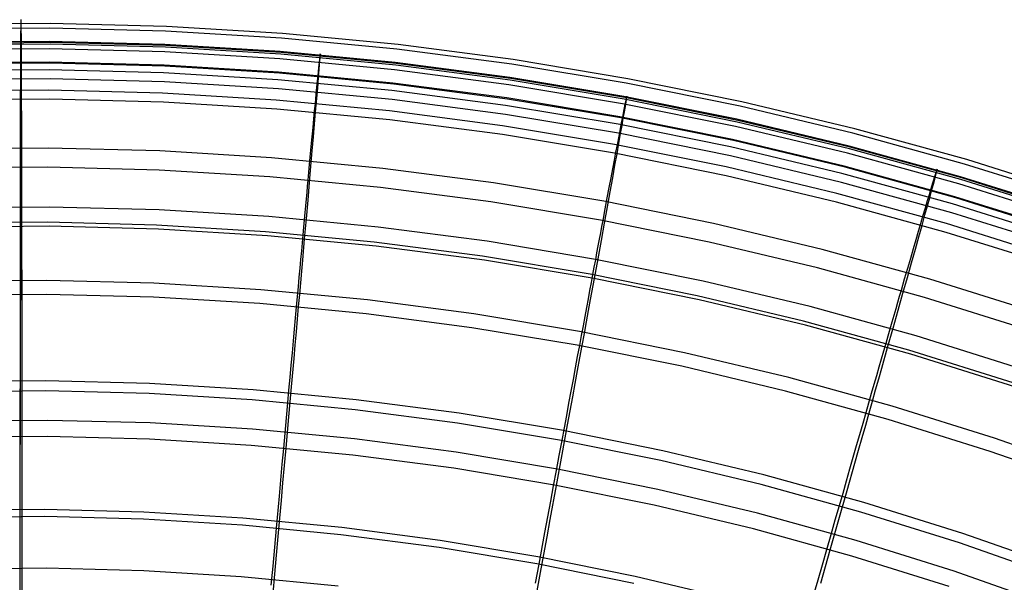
# Model space of a CAD drawing. Header units: millimetres. Extents: x 20498 to 21098, y 1199 to 1799.
# Tile 106 of 110: x 20798 to 20886, y 1749 to 1799. Entities that reach past the tile are written whole.
import ezdxf

# ---------------------------------------------------------------- set-up
doc = ezdxf.new("R2010")
doc.units = ezdxf.units.MM
doc.layers.add('Rico Pouf Ferm Living', color=7, linetype='Continuous', true_color=0x000000)

msp = doc.modelspace()

# ---------------------------------------------------------------- linework, layer by layer
at = {"layer": 'Rico Pouf Ferm Living'}
for p, q in [((20797.769, 1798.94, 190.128), (20797.748, 1798.2, 160.723)), ((20797.769, 1798.94, 190.128), (20797.748, 1798.2, 160.723)), ((20797.78, 1798.936, 205.655), (20797.769, 1798.94, 190.128)), ((20797.78, 1798.936, 205.655), (20797.769, 1798.94, 190.128)), ((20797.79, 1798.619, 220.491), (20797.78, 1798.936, 205.655)), ((20797.79, 1798.619, 220.491), (20797.78, 1798.936, 205.655)), ((20800.342, 1798.189, 160.725), (20789.961, 1798.099, 160.72)), ((20800.388, 1798.607, 220.493), (20789.989, 1798.517, 220.488)), ((20797.748, 1798.2, 160.723), (20797.742, 1797.701, 151.003)), ((20797.748, 1798.2, 160.723), (20797.742, 1797.701, 151.003)), ((20797.799, 1797.986, 233.352), (20797.79, 1798.619, 220.491)), ((20797.799, 1797.986, 233.352), (20797.79, 1798.619, 220.491)), ((20797.803, 1797.509, 239.761), (20797.799, 1797.986, 233.352)), ((20797.803, 1797.509, 239.761), (20797.799, 1797.986, 233.352)), ((20810.721, 1797.919, 160.729), (20800.342, 1798.189, 160.725)), ((20810.785, 1798.337, 220.497), (20800.388, 1798.607, 220.493)), ((20821.084, 1797.289, 160.732), (20810.721, 1797.919, 160.729)), ((20821.166, 1797.705, 220.5), (20810.785, 1798.337, 220.497)), ((20800.318, 1796.994, 141.313), (20789.979, 1796.904, 141.308)), ((20797.735, 1797.005, 141.312), (20797.731, 1796.522, 136.095)), ((20797.735, 1797.005, 141.312), (20797.731, 1796.522, 136.095)), ((20797.742, 1797.701, 151.003), (20797.735, 1797.005, 141.312)), ((20797.742, 1797.701, 151.003), (20797.735, 1797.005, 141.312)), ((20797.769, 1797.079, 190.148), (20797.748, 1796.342, 160.817)), ((20797.78, 1797.075, 205.634), (20797.769, 1797.079, 190.148)), ((20797.79, 1796.759, 220.418), (20797.78, 1797.075, 205.634)), ((20797.808, 1796.906, 246.171), (20797.803, 1797.509, 239.761)), ((20797.808, 1796.906, 246.171), (20797.803, 1797.509, 239.761)), ((20810.654, 1796.725, 141.317), (20800.318, 1796.994, 141.313)), ((20831.418, 1796.299, 160.735), (20821.084, 1797.289, 160.732)), ((20831.519, 1796.714, 220.503), (20821.166, 1797.705, 220.5)), ((20800.326, 1796.331, 160.818), (20790.009, 1796.241, 160.813)), ((20800.372, 1796.748, 220.419), (20790.037, 1796.658, 220.414)), ((20800.392, 1796.894, 246.172), (20790.05, 1796.804, 246.168)), ((20797.731, 1796.522, 136.095), (20797.728, 1795.949, 130.921)), ((20797.731, 1796.522, 136.095), (20797.728, 1795.949, 130.921)), ((20797.748, 1796.342, 160.817), (20797.742, 1795.844, 151.133)), ((20797.799, 1796.13, 233.212), (20797.79, 1796.759, 220.418)), ((20797.803, 1795.655, 239.582), (20797.799, 1796.13, 233.212)), ((20797.812, 1796.254, 251.874), (20797.808, 1796.906, 246.171)), ((20797.812, 1796.254, 251.874), (20797.808, 1796.906, 246.171)), ((20797.816, 1795.5, 257.501), (20797.812, 1796.254, 251.874)), ((20797.816, 1795.5, 257.501), (20797.812, 1796.254, 251.874)), ((20810.64, 1796.062, 160.822), (20800.326, 1796.331, 160.818)), ((20810.704, 1796.479, 220.423), (20800.372, 1796.748, 220.419)), ((20810.731, 1796.625, 246.177), (20800.392, 1796.894, 246.172)), ((20820.974, 1796.097, 141.321), (20810.654, 1796.725, 141.317)), ((20821.021, 1795.852, 220.427), (20810.704, 1796.479, 220.423)), ((20821.054, 1795.997, 246.18), (20810.731, 1796.625, 246.177)), ((20831.266, 1795.112, 141.324), (20820.974, 1796.097, 141.321)), ((20841.713, 1794.952, 160.738), (20831.418, 1796.299, 160.735)), ((20841.831, 1795.364, 220.506), (20831.519, 1796.714, 220.503)), ((20797.724, 1795.271, 125.764), (20797.72, 1794.471, 120.596)), ((20797.724, 1795.271, 125.764), (20797.72, 1794.471, 120.596)), ((20797.728, 1795.949, 130.921), (20797.724, 1795.271, 125.764)), ((20797.728, 1795.949, 130.921), (20797.724, 1795.271, 125.764)), ((20797.742, 1795.844, 151.133), (20797.735, 1795.152, 141.493)), ((20797.808, 1795.056, 245.948), (20797.803, 1795.655, 239.582)), ((20797.82, 1794.637, 263.106), (20797.816, 1795.5, 257.501)), ((20797.82, 1794.637, 263.106), (20797.816, 1795.5, 257.501)), ((20820.939, 1795.436, 160.826), (20810.64, 1796.062, 160.822)), ((20831.209, 1794.452, 160.829), (20820.939, 1795.436, 160.826)), ((20831.31, 1794.867, 220.43), (20821.021, 1795.852, 220.427)), ((20831.349, 1795.012, 246.183), (20821.054, 1795.997, 246.18)), ((20824.547, 1795.874, 190.158), (20824.456, 1795.14, 160.827)), ((20824.499, 1794.928, 233.222), (20824.544, 1795.555, 220.428)), ((20824.544, 1795.555, 220.428), (20824.56, 1795.87, 205.644)), ((20824.56, 1795.87, 205.644), (20824.547, 1795.874, 190.158)), ((20852.09, 1793.657, 220.507), (20841.831, 1795.364, 220.506)), ((20800.302, 1795.141, 141.495), (20790.028, 1795.051, 141.49)), ((20800.281, 1794.46, 120.597), (20790.032, 1794.371, 120.592)), ((20800.376, 1795.045, 245.95), (20790.098, 1794.956, 245.945)), ((20797.72, 1794.471, 120.596), (20797.718, 1793.79, 116.741)), ((20797.72, 1794.471, 120.596), (20797.718, 1793.79, 116.741)), ((20797.731, 1794.672, 136.311), (20797.728, 1794.104, 131.179)), ((20797.735, 1795.152, 141.493), (20797.731, 1794.672, 136.311)), ((20797.812, 1794.41, 251.61), (20797.808, 1795.056, 245.948)), ((20797.815, 1793.661, 257.195), (20797.812, 1794.41, 251.61)), ((20797.824, 1793.661, 268.745), (20797.82, 1794.637, 263.106)), ((20797.824, 1793.661, 268.745), (20797.82, 1794.637, 263.106)), ((20810.528, 1794.194, 120.601), (20800.281, 1794.46, 120.597)), ((20810.574, 1794.873, 141.499), (20800.302, 1795.141, 141.495)), ((20810.65, 1794.778, 245.954), (20800.376, 1795.045, 245.95)), ((20820.83, 1794.25, 141.502), (20810.574, 1794.873, 141.499)), ((20820.909, 1794.154, 245.957), (20810.65, 1794.778, 245.954)), ((20824.403, 1794.644, 151.143), (20824.333, 1793.955, 141.503)), ((20824.456, 1795.14, 160.827), (20824.403, 1794.644, 151.143)), ((20824.413, 1793.859, 245.958), (20824.462, 1794.456, 239.592)), ((20824.462, 1794.456, 239.592), (20824.499, 1794.928, 233.222)), ((20841.44, 1793.113, 160.831), (20831.209, 1794.452, 160.829)), ((20841.518, 1793.77, 141.326), (20831.266, 1795.112, 141.324)), ((20841.558, 1793.525, 220.432), (20831.31, 1794.867, 220.43)), ((20841.604, 1793.669, 246.185), (20831.349, 1795.012, 246.183)), ((20851.954, 1793.248, 160.739), (20841.713, 1794.952, 160.738)), ((20800.38, 1793.65, 268.746), (20790.149, 1793.561, 268.741)), ((20797.718, 1793.79, 116.741), (20797.715, 1793.057, 113.03)), ((20797.718, 1793.79, 116.741), (20797.715, 1793.057, 113.03)), ((20797.728, 1794.104, 131.179), (20797.724, 1793.432, 126.068)), ((20797.819, 1792.805, 262.76), (20797.815, 1793.661, 257.195)), ((20797.827, 1792.599, 274.286), (20797.824, 1793.661, 268.745)), ((20797.827, 1792.599, 274.286), (20797.824, 1793.661, 268.745)), ((20810.607, 1793.383, 268.75), (20800.38, 1793.65, 268.746)), ((20820.759, 1793.571, 120.605), (20810.528, 1794.194, 120.601)), ((20830.963, 1792.594, 120.607), (20820.759, 1793.571, 120.605)), ((20831.058, 1793.27, 141.505), (20820.83, 1794.25, 141.502)), ((20831.141, 1793.174, 245.96), (20820.909, 1794.154, 245.957)), ((20824.285, 1793.477, 136.321), (20824.23, 1792.911, 131.189)), ((20824.333, 1793.955, 141.503), (20824.285, 1793.477, 136.321)), ((20824.36, 1793.215, 251.62), (20824.413, 1793.859, 245.958)), ((20851.717, 1792.073, 141.328), (20841.518, 1793.77, 141.326)), ((20851.753, 1791.829, 220.433), (20841.558, 1793.525, 220.432)), ((20851.806, 1791.972, 246.187), (20841.604, 1793.669, 246.185)), ((20862.284, 1791.595, 220.508), (20852.09, 1793.657, 220.507)), ((20800.266, 1792.629, 120.951), (20790.08, 1792.54, 120.946)), ((20797.715, 1793.057, 113.03), (20797.713, 1792.27, 109.461)), ((20797.715, 1793.057, 113.03), (20797.713, 1792.27, 109.461)), ((20797.721, 1792.64, 120.95), (20797.718, 1791.966, 117.135)), ((20797.724, 1793.432, 126.068), (20797.721, 1792.64, 120.95)), ((20797.823, 1791.835, 268.36), (20797.819, 1792.805, 262.76)), ((20797.831, 1791.435, 279.819), (20797.827, 1792.599, 274.286)), ((20797.831, 1791.435, 279.819), (20797.827, 1792.599, 274.286)), ((20810.449, 1792.364, 120.955), (20800.266, 1792.629, 120.951)), ((20820.82, 1792.762, 268.754), (20810.607, 1793.383, 268.75)), ((20831.004, 1791.787, 268.757), (20820.82, 1792.762, 268.754)), ((20824.23, 1792.911, 131.189), (20824.165, 1792.242, 126.078)), ((20824.298, 1792.469, 257.205), (20824.36, 1793.215, 251.62)), ((20841.126, 1791.264, 120.61), (20830.963, 1792.594, 120.607)), ((20841.246, 1791.937, 141.507), (20831.058, 1793.27, 141.505)), ((20841.332, 1791.84, 245.962), (20831.141, 1793.174, 245.96)), ((20851.617, 1791.42, 160.832), (20841.44, 1793.113, 160.831)), ((20862.13, 1791.189, 160.74), (20851.954, 1793.248, 160.739)), ((20800.364, 1791.824, 268.361), (20790.196, 1791.735, 268.357)), ((20797.713, 1792.27, 109.461), (20797.71, 1791.428, 106.031)), ((20797.713, 1792.27, 109.461), (20797.71, 1791.428, 106.031)), ((20797.718, 1791.966, 117.135), (20797.715, 1791.241, 113.469)), ((20797.827, 1790.781, 273.864), (20797.823, 1791.835, 268.36)), ((20810.528, 1791.559, 268.365), (20800.364, 1791.824, 268.361)), ((20820.617, 1791.745, 120.958), (20810.449, 1792.364, 120.955)), ((20830.757, 1790.775, 120.961), (20820.617, 1791.745, 120.958)), ((20824.165, 1792.242, 126.078), (20824.089, 1791.453, 120.959)), ((20824.225, 1791.616, 262.77), (20824.298, 1792.469, 257.205)), ((20841.149, 1790.459, 268.759), (20831.004, 1791.787, 268.757)), ((20851.382, 1790.25, 141.509), (20841.246, 1791.937, 141.507)), ((20851.471, 1790.153, 245.964), (20841.332, 1791.84, 245.962)), ((20861.852, 1790.023, 141.329), (20851.717, 1792.073, 141.328)), ((20861.884, 1789.779, 220.434), (20851.753, 1791.829, 220.433)), ((20861.943, 1789.921, 246.188), (20851.806, 1791.972, 246.187)), ((20851.998, 1792.104, 190.163), (20851.834, 1791.38, 160.832)), ((20851.869, 1791.169, 233.228), (20851.97, 1791.789, 220.433)), ((20851.97, 1791.789, 220.433), (20852.013, 1792.1, 205.65)), ((20852.013, 1792.1, 205.65), (20851.998, 1792.104, 190.163)), ((20797.71, 1791.428, 106.031), (20797.708, 1790.528, 102.737)), ((20797.71, 1791.428, 106.031), (20797.708, 1790.528, 102.737)), ((20797.715, 1791.241, 113.469), (20797.713, 1790.465, 109.947)), ((20797.835, 1790.165, 285.319), (20797.831, 1791.435, 279.819)), ((20797.835, 1790.165, 285.319), (20797.831, 1791.435, 279.819)), ((20820.677, 1790.942, 268.369), (20810.528, 1791.559, 268.365)), ((20830.798, 1789.973, 268.372), (20820.677, 1790.942, 268.369)), ((20824.089, 1791.453, 120.959), (20824.026, 1790.782, 117.145)), ((20824.143, 1790.65, 268.37), (20824.225, 1791.616, 262.77)), ((20851.237, 1789.582, 120.611), (20841.126, 1791.264, 120.61)), ((20851.733, 1790.891, 151.149), (20851.597, 1790.21, 141.509)), ((20861.73, 1789.374, 160.833), (20851.617, 1791.42, 160.832)), ((20851.834, 1791.38, 160.832), (20851.733, 1790.891, 151.149)), ((20851.789, 1790.703, 239.597), (20851.869, 1791.169, 233.228)), ((20872.228, 1788.779, 160.74), (20862.13, 1791.189, 160.74)), ((20872.4, 1789.181, 220.508), (20862.284, 1791.595, 220.508)), ((20797.708, 1790.528, 102.737), (20797.706, 1789.568, 99.578)), ((20797.708, 1790.528, 102.737), (20797.706, 1789.568, 99.578)), ((20797.713, 1790.465, 109.947), (20797.711, 1789.635, 106.568)), ((20797.831, 1789.624, 279.358), (20797.827, 1790.781, 273.864)), ((20797.839, 1788.789, 290.759), (20797.835, 1790.165, 285.319)), ((20797.839, 1788.789, 290.759), (20797.835, 1790.165, 285.319)), ((20823.957, 1790.06, 113.478), (20823.885, 1789.287, 109.956)), ((20824.026, 1790.782, 117.145), (20823.957, 1790.06, 113.478)), ((20824.053, 1789.6, 273.874), (20824.143, 1790.65, 268.37)), ((20840.857, 1789.452, 120.963), (20830.757, 1790.775, 120.961)), ((20840.88, 1788.653, 268.374), (20830.798, 1789.973, 268.372)), ((20851.241, 1788.78, 268.76), (20841.149, 1790.459, 268.759)), ((20861.453, 1788.213, 141.51), (20851.382, 1790.25, 141.509)), ((20861.545, 1788.115, 245.965), (20851.471, 1790.153, 245.964)), ((20851.597, 1790.21, 141.509), (20851.505, 1789.739, 136.327)), ((20851.575, 1789.477, 251.626), (20851.686, 1790.114, 245.964)), ((20851.686, 1790.114, 245.964), (20851.789, 1790.703, 239.597)), ((20871.908, 1787.622, 141.329), (20861.852, 1790.023, 141.329)), ((20872.003, 1787.52, 246.188), (20861.943, 1789.921, 246.188)), ((20797.706, 1789.568, 99.578), (20797.704, 1788.547, 96.552)), ((20797.706, 1789.568, 99.578), (20797.704, 1788.547, 96.552)), ((20797.711, 1789.635, 106.568), (20797.708, 1788.75, 103.329)), ((20797.835, 1788.364, 284.816), (20797.831, 1789.624, 279.358)), ((20823.885, 1789.287, 109.956), (20823.807, 1788.46, 106.577)), ((20823.954, 1788.448, 279.368), (20824.053, 1789.6, 273.874)), ((20850.906, 1787.78, 120.965), (20840.857, 1789.452, 120.963)), ((20861.284, 1787.549, 120.612), (20851.237, 1789.582, 120.611)), ((20851.396, 1789.18, 131.195), (20851.269, 1788.52, 126.084)), ((20851.505, 1789.739, 136.327), (20851.396, 1789.18, 131.195)), ((20851.444, 1788.741, 257.211), (20851.575, 1789.477, 251.626)), ((20871.765, 1786.979, 160.833), (20861.73, 1789.374, 160.833)), ((20871.937, 1787.38, 220.434), (20861.884, 1789.779, 220.434)), ((20882.426, 1786.416, 220.508), (20872.4, 1789.181, 220.508)), ((20797.704, 1788.547, 96.552), (20797.702, 1787.463, 93.656)), ((20797.704, 1788.547, 96.552), (20797.702, 1787.463, 93.656)), ((20797.708, 1788.75, 103.329), (20797.706, 1787.809, 100.229)), ((20797.839, 1786.999, 290.212), (20797.835, 1788.364, 284.816)), ((20797.843, 1787.304, 296.116), (20797.839, 1788.789, 290.759)), ((20797.843, 1787.304, 296.116), (20797.839, 1788.789, 290.759)), ((20823.807, 1788.46, 106.577), (20823.725, 1787.579, 103.339)), ((20823.845, 1787.193, 284.826), (20823.954, 1788.448, 279.368)), ((20850.91, 1786.984, 268.376), (20840.88, 1788.653, 268.374)), ((20851.269, 1788.52, 126.084), (20851.12, 1787.741, 120.965)), ((20861.269, 1786.752, 268.761), (20851.241, 1788.78, 268.76)), ((20851.294, 1787.899, 262.775), (20851.444, 1788.741, 257.211)), ((20871.447, 1785.827, 141.51), (20861.453, 1788.213, 141.51)), ((20882.237, 1786.019, 160.74), (20872.228, 1788.779, 160.74)), ((20800.202, 1787.452, 93.657), (20790.197, 1787.365, 93.653)), ((20797.702, 1787.463, 93.656), (20797.701, 1786.896, 92.256)), ((20797.702, 1787.463, 93.656), (20797.701, 1786.896, 92.256)), ((20797.706, 1787.809, 100.229), (20797.704, 1786.809, 97.266)), ((20797.846, 1785.709, 301.363), (20797.843, 1787.304, 296.116)), ((20797.846, 1785.709, 301.363), (20797.843, 1787.304, 296.116)), ((20810.203, 1787.192, 93.661), (20800.202, 1787.452, 93.657)), ((20823.725, 1787.579, 103.339), (20823.638, 1786.641, 100.239)), ((20860.89, 1785.761, 120.966), (20850.906, 1787.78, 120.965)), ((20851.12, 1787.741, 120.965), (20850.993, 1787.078, 117.151)), ((20851.123, 1786.945, 268.376), (20851.294, 1787.899, 262.775)), ((20871.254, 1785.169, 120.612), (20861.284, 1787.549, 120.612)), ((20871.542, 1785.729, 245.965), (20861.545, 1788.115, 245.965)), ((20881.876, 1784.874, 141.328), (20871.908, 1787.622, 141.329)), ((20881.901, 1784.633, 220.434), (20871.937, 1787.38, 220.434)), ((20881.973, 1784.771, 246.188), (20872.003, 1787.52, 246.188)), ((20797.701, 1786.896, 92.256), (20797.7, 1786.312, 90.888)), ((20797.701, 1786.896, 92.256), (20797.7, 1786.312, 90.888)), ((20797.704, 1786.809, 97.266), (20797.702, 1785.75, 94.437)), ((20797.842, 1785.528, 295.521), (20797.839, 1786.999, 290.212)), ((20820.19, 1786.584, 93.665), (20810.203, 1787.192, 93.661)), ((20830.15, 1785.631, 93.668), (20820.19, 1786.584, 93.665)), ((20823.638, 1786.641, 100.239), (20823.545, 1785.646, 97.276)), ((20823.727, 1785.834, 290.222), (20823.845, 1787.193, 284.826)), ((20850.993, 1787.078, 117.151), (20850.857, 1786.366, 113.484)), ((20860.876, 1784.968, 268.376), (20850.91, 1786.984, 268.376)), ((20850.937, 1785.908, 273.88), (20851.123, 1786.945, 268.376)), ((20871.221, 1784.376, 268.761), (20861.269, 1786.752, 268.761)), ((20881.712, 1784.236, 160.833), (20871.765, 1786.979, 160.833)), ((20892.351, 1783.306, 220.507), (20882.426, 1786.416, 220.508)), ((20800.187, 1785.739, 94.438), (20790.242, 1785.653, 94.433)), ((20797.699, 1785.709, 89.551), (20797.698, 1785.086, 88.245)), ((20797.699, 1785.709, 89.551), (20797.698, 1785.086, 88.245)), ((20797.7, 1786.312, 90.888), (20797.699, 1785.709, 89.551)), ((20797.7, 1786.312, 90.888), (20797.699, 1785.709, 89.551)), ((20797.702, 1785.75, 94.437), (20797.701, 1785.197, 93.072)), ((20797.846, 1783.949, 300.716), (20797.842, 1785.528, 295.521)), ((20797.85, 1784.002, 306.476), (20797.846, 1785.709, 301.363)), ((20797.85, 1784.002, 306.476), (20797.846, 1785.709, 301.363)), ((20810.13, 1785.48, 94.442), (20800.187, 1785.739, 94.438)), ((20823.545, 1785.646, 97.276), (20823.448, 1784.591, 94.447)), ((20823.6, 1784.368, 295.53), (20823.727, 1785.834, 290.222)), ((20840.07, 1784.332, 93.67), (20830.15, 1785.631, 93.668)), ((20850.713, 1785.603, 109.962), (20850.558, 1784.787, 106.583)), ((20850.857, 1786.366, 113.484), (20850.713, 1785.603, 109.962)), ((20850.732, 1784.771, 279.373), (20850.937, 1785.908, 273.88)), ((20870.798, 1783.396, 120.966), (20860.89, 1785.761, 120.966)), ((20881.353, 1783.096, 141.51), (20871.447, 1785.827, 141.51)), ((20881.451, 1782.997, 245.965), (20871.542, 1785.729, 245.965)), ((20879.772, 1785.576, 190.164), (20879.534, 1784.869, 160.833)), ((20879.72, 1785.266, 220.434), (20879.789, 1785.571, 205.651)), ((20879.789, 1785.571, 205.651), (20879.772, 1785.576, 190.164)), ((20892.144, 1782.914, 160.739), (20882.237, 1786.019, 160.74)), ((20797.698, 1785.086, 88.245), (20797.697, 1784.442, 86.97)), ((20797.698, 1785.086, 88.245), (20797.697, 1784.442, 86.97)), ((20797.701, 1785.197, 93.072), (20797.7, 1784.629, 91.741)), ((20797.7, 1784.629, 91.741), (20797.7, 1784.044, 90.444)), ((20820.057, 1784.876, 94.446), (20810.13, 1785.48, 94.442)), ((20829.958, 1783.929, 94.448), (20820.057, 1784.876, 94.446)), ((20850.558, 1784.787, 106.583), (20850.394, 1783.917, 103.344)), ((20850.508, 1783.532, 284.831), (20850.732, 1784.771, 279.373)), ((20870.765, 1782.608, 268.377), (20860.876, 1784.968, 268.376)), ((20881.135, 1782.445, 120.612), (20871.254, 1785.169, 120.612)), ((20879.534, 1784.869, 160.833), (20879.386, 1784.391, 151.149)), ((20879.439, 1784.204, 239.598), (20879.562, 1784.66, 233.229)), ((20879.562, 1784.66, 233.229), (20879.72, 1785.266, 220.434)), ((20891.742, 1781.782, 141.327), (20881.876, 1784.874, 141.328)), ((20891.764, 1781.541, 220.433), (20881.901, 1784.633, 220.434)), ((20891.842, 1781.678, 246.186), (20881.973, 1784.771, 246.188)), ((20797.696, 1783.776, 85.725), (20797.695, 1783.086, 84.509)), ((20797.696, 1783.776, 85.725), (20797.695, 1783.086, 84.509)), ((20797.697, 1784.442, 86.97), (20797.696, 1783.776, 85.725)), ((20797.697, 1784.442, 86.97), (20797.696, 1783.776, 85.725)), ((20797.7, 1784.044, 90.444), (20797.699, 1783.44, 89.179)), ((20797.849, 1782.261, 305.771), (20797.846, 1783.949, 300.716)), ((20797.853, 1782.181, 311.428), (20797.85, 1784.002, 306.476)), ((20797.853, 1782.181, 311.428), (20797.85, 1784.002, 306.476)), ((20823.397, 1784.041, 93.082), (20823.345, 1783.475, 91.751)), ((20823.448, 1784.591, 94.447), (20823.397, 1784.041, 93.082)), ((20823.462, 1782.796, 300.725), (20823.6, 1784.368, 295.53)), ((20839.819, 1782.638, 94.451), (20829.958, 1783.929, 94.448)), ((20849.94, 1782.69, 93.671), (20840.07, 1784.332, 93.67)), ((20850.394, 1783.917, 103.344), (20850.219, 1782.991, 100.245)), ((20881.084, 1781.657, 268.761), (20871.221, 1784.376, 268.761)), ((20879.386, 1784.391, 151.149), (20879.184, 1783.726, 141.51)), ((20879.281, 1783.627, 245.965), (20879.439, 1784.204, 239.598)), ((20891.557, 1781.151, 160.832), (20881.712, 1784.236, 160.833)), ((20797.695, 1783.086, 84.509), (20797.695, 1782.371, 83.323)), ((20797.695, 1783.086, 84.509), (20797.695, 1782.371, 83.323)), ((20797.699, 1783.44, 89.179), (20797.698, 1782.818, 87.946)), ((20823.291, 1782.892, 90.453), (20823.236, 1782.291, 89.188)), ((20823.345, 1783.475, 91.751), (20823.291, 1782.892, 90.453)), ((20850.219, 1782.991, 100.245), (20850.034, 1782.008, 97.281)), ((20850.265, 1782.189, 290.227), (20850.508, 1783.532, 284.831)), ((20880.618, 1780.688, 120.966), (20870.798, 1783.396, 120.966)), ((20879.046, 1783.265, 136.327), (20878.884, 1782.719, 131.195)), ((20878.911, 1782.285, 257.211), (20879.11, 1783.005, 251.626)), ((20879.184, 1783.726, 141.51), (20879.046, 1783.265, 136.327)), ((20879.11, 1783.005, 251.626), (20879.281, 1783.627, 245.965)), ((20891.157, 1780.023, 141.508), (20881.353, 1783.096, 141.51)), ((20891.258, 1779.923, 245.963), (20881.451, 1782.997, 245.965)), ((20800.311, 1782.17, 311.429), (20790.476, 1782.085, 311.425)), ((20797.695, 1782.371, 83.323), (20797.694, 1781.63, 82.166)), ((20797.695, 1782.371, 83.323), (20797.694, 1781.63, 82.166)), ((20797.697, 1782.175, 86.744), (20797.696, 1781.51, 85.574)), ((20797.698, 1782.818, 87.946), (20797.697, 1782.175, 86.744)), ((20797.853, 1780.462, 310.662), (20797.849, 1782.261, 305.771)), ((20797.857, 1780.244, 316.202), (20797.853, 1782.181, 311.428)), ((20797.857, 1780.244, 316.202), (20797.853, 1782.181, 311.428)), ((20810.143, 1781.914, 311.433), (20800.311, 1782.17, 311.429)), ((20823.236, 1782.291, 89.188), (20823.179, 1781.671, 87.955)), ((20823.315, 1781.114, 305.781), (20823.462, 1782.796, 300.725)), ((20849.63, 1781.005, 94.452), (20839.819, 1782.638, 94.451)), ((20850.034, 1782.008, 97.281), (20849.839, 1780.967, 94.452)), ((20859.746, 1780.706, 93.672), (20849.94, 1782.69, 93.671)), ((20850.003, 1780.742, 295.536), (20850.265, 1782.189, 290.227)), ((20880.567, 1779.905, 268.376), (20870.765, 1782.608, 268.377)), ((20878.693, 1782.074, 126.084), (20878.469, 1781.313, 120.966)), ((20878.682, 1781.461, 262.776), (20878.911, 1782.285, 257.211)), ((20878.884, 1782.719, 131.195), (20878.693, 1782.074, 126.084)), ((20890.916, 1779.379, 120.611), (20881.135, 1782.445, 120.612)), ((20797.694, 1781.63, 82.166), (20797.693, 1780.862, 81.038)), ((20797.694, 1781.63, 82.166), (20797.693, 1780.862, 81.038)), ((20797.696, 1781.51, 85.574), (20797.695, 1780.823, 84.434)), ((20819.96, 1781.317, 311.437), (20810.143, 1781.914, 311.433)), ((20829.75, 1780.38, 311.439), (20819.96, 1781.317, 311.437)), ((20823.179, 1781.671, 87.955), (20823.12, 1781.031, 86.754)), ((20823.157, 1779.323, 310.671), (20823.315, 1781.114, 305.781)), ((20878.469, 1781.313, 120.966), (20878.279, 1780.665, 117.152)), ((20878.421, 1780.529, 268.376), (20878.682, 1781.461, 262.776)), ((20890.846, 1778.597, 268.76), (20881.084, 1781.657, 268.761)), ((20800.137, 1780.813, 84.435), (20790.364, 1780.728, 84.43)), ((20800.295, 1780.452, 310.663), (20790.52, 1780.367, 310.658)), ((20797.693, 1780.862, 81.038), (20797.692, 1780.065, 79.938)), ((20797.693, 1780.862, 81.038), (20797.692, 1780.065, 79.938)), ((20797.695, 1780.823, 84.434), (20797.695, 1780.113, 83.324)), ((20797.856, 1778.552, 315.37), (20797.853, 1780.462, 310.662)), ((20797.858, 1779.231, 318.525), (20797.857, 1780.244, 316.202)), ((20797.858, 1779.231, 318.525), (20797.857, 1780.244, 316.202)), ((20809.908, 1780.558, 84.439), (20800.137, 1780.813, 84.435)), ((20810.067, 1780.197, 310.667), (20800.295, 1780.452, 310.663)), ((20819.664, 1779.965, 84.442), (20809.908, 1780.558, 84.439)), ((20823.059, 1780.369, 85.583), (20822.996, 1779.685, 84.443)), ((20823.12, 1781.031, 86.754), (20823.059, 1780.369, 85.583)), ((20839.502, 1779.103, 311.442), (20829.75, 1780.38, 311.439)), ((20859.378, 1779.033, 94.453), (20849.63, 1781.005, 94.452)), ((20849.737, 1780.424, 93.087), (20849.632, 1779.865, 91.756)), ((20849.721, 1779.19, 300.731), (20850.003, 1780.742, 295.536)), ((20849.839, 1780.967, 94.452), (20849.737, 1780.424, 93.087)), ((20869.478, 1778.383, 93.672), (20859.746, 1780.706, 93.672)), ((20878.279, 1780.665, 117.152), (20878.075, 1779.969, 113.485)), ((20878.138, 1779.515, 273.88), (20878.421, 1780.529, 268.376)), ((20890.339, 1777.642, 120.964), (20880.618, 1780.688, 120.966)), ((20797.692, 1780.065, 79.938), (20797.691, 1779.239, 78.866)), ((20797.692, 1780.065, 79.938), (20797.691, 1779.239, 78.866)), ((20797.694, 1779.377, 82.243), (20797.693, 1778.615, 81.191)), ((20797.695, 1780.113, 83.324), (20797.694, 1779.377, 82.243)), ((20819.825, 1779.604, 310.67), (20810.067, 1780.197, 310.667)), ((20829.394, 1779.034, 84.445), (20819.664, 1779.965, 84.442)), ((20829.556, 1778.672, 310.673), (20819.825, 1779.604, 310.67)), ((20822.996, 1779.685, 84.443), (20822.932, 1778.977, 83.333)), ((20849.632, 1779.865, 91.756), (20849.524, 1779.289, 90.459)), ((20877.826, 1778.403, 279.374), (20878.138, 1779.515, 273.88)), ((20878.075, 1779.969, 113.485), (20877.857, 1779.222, 109.963)), ((20890.27, 1776.864, 268.375), (20880.567, 1779.905, 268.376)), ((20797.691, 1779.239, 78.866), (20797.691, 1778.382, 77.822)), ((20797.691, 1779.239, 78.866), (20797.691, 1778.382, 77.822)), ((20797.693, 1778.615, 81.191), (20797.692, 1777.825, 80.166)), ((20797.858, 1777.553, 317.66), (20797.856, 1778.552, 315.37)), ((20797.86, 1778.188, 320.808), (20797.858, 1779.231, 318.525)), ((20797.86, 1778.188, 320.808), (20797.858, 1779.231, 318.525)), ((20822.932, 1778.977, 83.333), (20822.865, 1778.244, 82.252)), ((20822.99, 1777.421, 315.38), (20823.157, 1779.323, 310.671)), ((20839.086, 1777.765, 84.447), (20829.394, 1779.034, 84.445)), ((20839.249, 1777.404, 310.675), (20829.556, 1778.672, 310.673)), ((20849.204, 1777.489, 311.443), (20839.502, 1779.103, 311.442)), ((20849.413, 1778.696, 89.194), (20849.299, 1778.084, 87.961)), ((20849.524, 1779.289, 90.459), (20849.413, 1778.696, 89.194)), ((20849.419, 1777.53, 305.786), (20849.721, 1779.19, 300.731)), ((20869.052, 1776.724, 94.453), (20859.378, 1779.033, 94.453)), ((20877.857, 1779.222, 109.963), (20877.625, 1778.425, 106.584)), ((20797.691, 1778.382, 77.822), (20797.69, 1777.493, 76.805)), ((20797.691, 1778.382, 77.822), (20797.69, 1777.493, 76.805)), ((20797.692, 1777.825, 80.166), (20797.692, 1777.006, 79.169)), ((20797.861, 1777.113, 323.054), (20797.86, 1778.188, 320.808)), ((20797.861, 1777.113, 323.054), (20797.86, 1778.188, 320.808)), ((20822.865, 1778.244, 82.252), (20822.795, 1777.485, 81.2)), ((20848.727, 1776.161, 84.449), (20839.086, 1777.765, 84.447)), ((20849.299, 1778.084, 87.961), (20849.181, 1777.452, 86.759)), ((20879.123, 1775.724, 93.672), (20869.478, 1778.383, 93.672)), ((20877.625, 1778.425, 106.584), (20877.377, 1777.574, 103.345)), ((20877.486, 1777.191, 284.832), (20877.826, 1778.403, 279.374)), ((20797.69, 1777.493, 76.805), (20797.689, 1776.57, 75.815)), ((20797.69, 1777.493, 76.805), (20797.689, 1776.57, 75.815)), ((20797.692, 1777.006, 79.169), (20797.691, 1776.157, 78.198)), ((20797.859, 1776.525, 319.91), (20797.858, 1777.553, 317.66)), ((20797.863, 1776.007, 325.263), (20797.861, 1777.113, 323.054)), ((20797.863, 1776.007, 325.263), (20797.861, 1777.113, 323.054)), ((20822.723, 1776.698, 80.175), (20822.649, 1775.883, 79.178)), ((20822.795, 1777.485, 81.2), (20822.723, 1776.698, 80.175)), ((20822.902, 1776.426, 317.669), (20822.99, 1777.421, 315.38)), ((20848.892, 1775.799, 310.677), (20839.249, 1777.404, 310.675)), ((20849.058, 1776.798, 85.589), (20848.932, 1776.123, 84.449)), ((20849.181, 1777.452, 86.759), (20849.058, 1776.798, 85.589)), ((20849.097, 1775.761, 310.677), (20849.419, 1777.53, 305.786)), ((20858.844, 1775.539, 311.444), (20849.204, 1777.489, 311.443)), ((20878.64, 1774.081, 94.453), (20869.052, 1776.724, 94.453)), ((20877.377, 1777.574, 103.345), (20877.115, 1776.669, 100.245)), ((20877.117, 1775.878, 290.228), (20877.486, 1777.191, 284.832)), ((20797.689, 1776.57, 75.815), (20797.689, 1775.613, 74.851)), ((20797.689, 1776.57, 75.815), (20797.689, 1775.613, 74.851)), ((20797.691, 1776.157, 78.198), (20797.69, 1775.276, 77.253)), ((20797.861, 1775.466, 322.122), (20797.859, 1776.525, 319.91)), ((20797.865, 1774.868, 327.439), (20797.863, 1776.007, 325.263)), ((20797.865, 1774.868, 327.439), (20797.863, 1776.007, 325.263)), ((20822.649, 1775.883, 79.178), (20822.572, 1775.037, 78.207)), ((20822.812, 1775.402, 319.919), (20822.902, 1776.426, 317.669)), ((20858.307, 1774.223, 84.45), (20848.727, 1776.161, 84.449)), ((20848.932, 1776.123, 84.449), (20848.802, 1775.424, 83.339)), ((20876.718, 1774.463, 295.537), (20877.117, 1775.878, 290.228)), ((20877.115, 1776.669, 100.245), (20876.836, 1775.708, 97.282)), ((20800.085, 1775.602, 74.852), (20790.493, 1775.519, 74.848)), ((20797.689, 1775.613, 74.851), (20797.688, 1774.566, 73.865)), ((20797.689, 1775.613, 74.851), (20797.688, 1774.566, 73.865)), ((20797.69, 1775.276, 77.253), (20797.69, 1774.363, 76.333)), ((20797.862, 1774.377, 324.3), (20797.861, 1775.466, 322.122)), ((20809.675, 1775.353, 74.856), (20800.085, 1775.602, 74.852)), ((20819.25, 1774.771, 74.86), (20809.675, 1775.353, 74.856)), ((20822.572, 1775.037, 78.207), (20822.492, 1774.16, 77.262)), ((20822.718, 1774.347, 322.132), (20822.812, 1775.402, 319.919)), ((20848.802, 1775.424, 83.339), (20848.667, 1774.7, 82.258)), ((20848.754, 1773.883, 315.385), (20849.097, 1775.761, 310.677)), ((20858.473, 1773.861, 310.677), (20848.892, 1775.799, 310.677)), ((20868.41, 1773.256, 311.444), (20858.844, 1775.539, 311.444)), ((20876.836, 1775.708, 97.282), (20876.541, 1774.69, 94.453)), ((20888.671, 1772.732, 93.671), (20879.123, 1775.724, 93.672)), ((20800.076, 1774.352, 76.334), (20790.527, 1774.269, 76.329)), ((20797.688, 1774.566, 73.865), (20797.687, 1773.495, 72.919)), ((20797.688, 1774.566, 73.865), (20797.687, 1773.495, 72.919)), ((20797.69, 1774.363, 76.333), (20797.689, 1773.363, 75.39)), ((20797.864, 1773.255, 326.443), (20797.862, 1774.377, 324.3)), ((20797.866, 1773.698, 329.584), (20797.865, 1774.868, 327.439)), ((20797.866, 1773.698, 329.584), (20797.865, 1774.868, 327.439)), ((20809.622, 1774.104, 76.338), (20800.076, 1774.352, 76.334)), ((20819.154, 1773.524, 76.341), (20809.622, 1774.104, 76.338)), ((20828.799, 1773.856, 74.862), (20819.25, 1774.771, 74.86)), ((20822.492, 1774.16, 77.262), (20822.409, 1773.25, 76.342)), ((20822.622, 1773.262, 324.309), (20822.718, 1774.347, 322.132)), ((20848.667, 1774.7, 82.258), (20848.527, 1773.951, 81.205)), ((20867.814, 1771.953, 84.45), (20858.307, 1774.223, 84.45)), ((20876.388, 1774.159, 93.088), (20876.23, 1773.613, 91.757)), ((20876.29, 1772.944, 300.731), (20876.718, 1774.463, 295.537)), ((20876.541, 1774.69, 94.453), (20876.388, 1774.159, 93.088)), ((20888.131, 1771.106, 94.452), (20878.64, 1774.081, 94.453)), ((20797.687, 1773.495, 72.919), (20797.687, 1772.4, 72.013)), ((20797.687, 1773.495, 72.919), (20797.687, 1772.4, 72.013)), ((20797.689, 1773.363, 75.39), (20797.688, 1772.337, 74.485)), ((20797.865, 1772.102, 328.556), (20797.864, 1773.255, 326.443)), ((20797.867, 1772.493, 331.7), (20797.866, 1773.698, 329.584)), ((20797.867, 1772.493, 331.7), (20797.866, 1773.698, 329.584)), ((20828.66, 1772.614, 76.344), (20819.154, 1773.524, 76.341)), ((20822.409, 1773.25, 76.342), (20822.318, 1772.254, 75.399)), ((20822.523, 1772.145, 326.453), (20822.622, 1773.262, 324.309)), ((20838.31, 1772.611, 74.864), (20828.799, 1773.856, 74.862)), ((20848.382, 1773.174, 80.181), (20848.232, 1772.369, 79.183)), ((20848.527, 1773.951, 81.205), (20848.382, 1773.174, 80.181)), ((20848.575, 1772.901, 317.675), (20848.754, 1773.883, 315.385)), ((20867.982, 1771.591, 310.678), (20858.473, 1773.861, 310.677)), ((20877.892, 1770.642, 311.444), (20868.41, 1773.256, 311.444)), ((20876.23, 1773.613, 91.757), (20876.067, 1773.05, 90.459)), ((20797.687, 1772.4, 72.013), (20797.686, 1771.283, 71.144)), ((20797.687, 1772.4, 72.013), (20797.686, 1771.283, 71.144)), ((20797.688, 1772.337, 74.485), (20797.688, 1771.287, 73.616)), ((20797.869, 1771.256, 333.788), (20797.867, 1772.493, 331.7)), ((20797.869, 1771.256, 333.788), (20797.867, 1772.493, 331.7)), ((20838.128, 1771.374, 76.346), (20828.66, 1772.614, 76.344)), ((20847.773, 1771.037, 74.866), (20838.31, 1772.611, 74.864)), ((20848.232, 1772.369, 79.183), (20848.077, 1771.534, 78.212)), ((20848.39, 1771.889, 319.925), (20848.575, 1772.901, 317.675)), ((20875.9, 1772.47, 89.194), (20875.727, 1771.872, 87.961)), ((20875.831, 1771.321, 305.787), (20876.29, 1772.944, 300.731)), ((20876.067, 1773.05, 90.459), (20875.9, 1772.47, 89.194)), ((20797.867, 1770.915, 330.641), (20797.865, 1772.102, 328.556)), ((20822.318, 1772.254, 75.399), (20822.225, 1771.233, 74.494)), ((20822.422, 1770.996, 328.566), (20822.523, 1772.145, 326.453)), ((20848.077, 1771.534, 78.212), (20847.916, 1770.668, 77.267)), ((20848.199, 1770.848, 322.137), (20848.39, 1771.889, 319.925)), ((20877.237, 1769.356, 84.449), (20867.814, 1771.953, 84.45)), ((20877.405, 1768.993, 310.677), (20867.982, 1771.591, 310.678)), ((20875.727, 1771.872, 87.961), (20875.549, 1771.254, 86.76)), ((20797.686, 1771.283, 71.144), (20797.686, 1770.145, 70.312)), ((20797.686, 1771.283, 71.144), (20797.686, 1770.145, 70.312)), ((20797.688, 1771.287, 73.616), (20797.687, 1770.214, 72.782)), ((20797.868, 1769.696, 332.699), (20797.867, 1770.915, 330.641)), ((20797.872, 1768.677, 337.893), (20797.869, 1771.256, 333.788)), ((20797.872, 1768.677, 337.893), (20797.869, 1771.256, 333.788)), ((20822.225, 1771.233, 74.494), (20822.13, 1770.187, 73.625)), ((20822.317, 1769.815, 330.65), (20822.422, 1770.996, 328.566)), ((20847.548, 1769.807, 76.347), (20838.128, 1771.374, 76.346)), ((20847.916, 1770.668, 77.267), (20847.748, 1769.77, 76.347)), ((20857.175, 1769.135, 74.867), (20847.773, 1771.037, 74.866)), ((20848.003, 1769.777, 324.314), (20848.199, 1770.848, 322.137)), ((20875.364, 1770.615, 85.589), (20875.174, 1769.955, 84.449)), ((20875.342, 1769.592, 310.677), (20875.831, 1771.321, 305.787)), ((20875.549, 1771.254, 86.76), (20875.364, 1770.615, 85.589)), ((20887.277, 1767.7, 311.443), (20877.892, 1770.642, 311.444)), ((20797.686, 1770.145, 70.312), (20797.685, 1768.989, 69.514)), ((20797.686, 1770.145, 70.312), (20797.685, 1768.989, 69.514)), ((20797.687, 1770.214, 72.782), (20797.687, 1769.119, 71.98)), ((20797.871, 1767.153, 336.744), (20797.868, 1769.696, 332.699)), ((20822.13, 1770.187, 73.625), (20822.033, 1769.118, 72.791)), ((20822.209, 1768.6, 332.708), (20822.317, 1769.815, 330.65)), ((20856.908, 1767.914, 76.348), (20847.548, 1769.807, 76.347)), ((20847.748, 1769.77, 76.347), (20847.566, 1768.787, 75.405)), ((20847.802, 1768.674, 326.458), (20848.003, 1769.777, 324.314)), ((20875.174, 1769.955, 84.449), (20874.977, 1769.271, 83.339)), ((20797.685, 1768.989, 69.514), (20797.685, 1767.817, 68.749)), ((20797.685, 1768.989, 69.514), (20797.685, 1767.817, 68.749)), ((20797.687, 1769.119, 71.98), (20797.686, 1768.004, 71.211)), ((20822.033, 1769.118, 72.791), (20821.934, 1768.028, 71.99)), ((20847.566, 1768.787, 75.405), (20847.378, 1767.778, 74.5)), ((20866.506, 1766.908, 74.867), (20857.175, 1769.135, 74.867)), ((20874.977, 1769.271, 83.339), (20874.773, 1768.564, 82.258)), ((20874.822, 1767.755, 315.386), (20875.342, 1769.592, 310.677)), ((20886.564, 1766.432, 84.448), (20877.237, 1769.356, 84.449)), ((20886.734, 1766.069, 310.676), (20877.405, 1768.993, 310.677)), ((20797.686, 1768.004, 71.211), (20797.686, 1766.871, 70.472)), ((20797.875, 1765.956, 341.914), (20797.872, 1768.677, 337.893)), ((20797.875, 1765.956, 341.914), (20797.872, 1768.677, 337.893)), ((20821.934, 1768.028, 71.99), (20821.833, 1766.917, 71.22)), ((20821.984, 1766.068, 336.753), (20822.209, 1768.6, 332.708)), ((20847.594, 1767.54, 328.571), (20847.802, 1768.674, 326.458)), ((20866.196, 1765.697, 76.348), (20856.908, 1767.914, 76.348)), ((20874.773, 1768.564, 82.258), (20874.562, 1767.831, 81.206)), ((20797.685, 1767.817, 68.749), (20797.684, 1766.629, 68.016)), ((20797.685, 1767.817, 68.749), (20797.684, 1766.629, 68.016)), ((20797.874, 1764.47, 340.711), (20797.871, 1767.153, 336.744)), ((20847.378, 1767.778, 74.5), (20847.186, 1766.746, 73.63)), ((20847.38, 1766.373, 330.655), (20847.594, 1767.54, 328.571)), ((20874.344, 1767.072, 80.181), (20874.117, 1766.285, 79.184)), ((20874.562, 1767.831, 81.206), (20874.344, 1767.072, 80.181)), ((20874.55, 1766.795, 317.675), (20874.822, 1767.755, 315.386)), ((20800.003, 1766.619, 68.017), (20790.723, 1766.538, 68.013)), ((20797.684, 1766.629, 68.016), (20797.683, 1765.239, 67.206)), ((20797.684, 1766.629, 68.016), (20797.683, 1765.239, 67.206)), ((20797.686, 1766.871, 70.472), (20797.685, 1765.721, 69.762)), ((20809.28, 1766.377, 68.021), (20800.003, 1766.619, 68.017)), ((20818.543, 1765.814, 68.024), (20809.28, 1766.377, 68.021)), ((20821.833, 1766.917, 71.22), (20821.731, 1765.789, 70.481)), ((20847.186, 1766.746, 73.63), (20846.99, 1765.691, 72.796)), ((20847.16, 1765.173, 332.713), (20847.38, 1766.373, 330.655)), ((20875.754, 1764.358, 74.866), (20866.506, 1766.908, 74.867)), ((20874.117, 1766.285, 79.184), (20873.883, 1765.469, 78.213)), ((20874.27, 1765.806, 319.925), (20874.55, 1766.795, 317.675)), ((20799.996, 1765.711, 69.763), (20790.747, 1765.631, 69.759)), ((20797.685, 1765.721, 69.762), (20797.685, 1764.372, 68.976)), ((20797.877, 1763.09, 345.871), (20797.875, 1765.956, 341.914)), ((20797.877, 1763.09, 345.871), (20797.875, 1765.956, 341.914)), ((20809.242, 1765.47, 69.767), (20799.996, 1765.711, 69.763)), ((20818.474, 1764.909, 69.77), (20809.242, 1765.47, 69.767)), ((20827.782, 1764.93, 68.027), (20818.543, 1765.814, 68.024)), ((20821.731, 1765.789, 70.481), (20821.627, 1764.643, 69.771)), ((20821.746, 1763.395, 340.72), (20821.984, 1766.068, 336.753)), ((20846.99, 1765.691, 72.796), (20846.79, 1764.614, 71.995)), ((20875.402, 1763.158, 76.348), (20866.196, 1765.697, 76.348)), ((20873.883, 1765.469, 78.213), (20873.639, 1764.622, 77.268)), ((20873.981, 1764.788, 322.138), (20874.27, 1765.806, 319.925)), ((20797.683, 1765.239, 67.206), (20797.683, 1763.828, 66.431)), ((20797.683, 1765.239, 67.206), (20797.683, 1763.828, 66.431)), ((20797.685, 1764.372, 68.976), (20797.684, 1763.001, 68.223)), ((20797.877, 1761.641, 344.618), (20797.874, 1764.47, 340.711)), ((20827.681, 1764.027, 69.773), (20818.474, 1764.909, 69.77)), ((20821.627, 1764.643, 69.771), (20821.505, 1763.3, 68.985)), ((20836.983, 1763.725, 68.029), (20827.782, 1764.93, 68.027)), ((20846.79, 1764.614, 71.995), (20846.586, 1763.518, 71.225)), ((20846.702, 1762.673, 336.759), (20847.16, 1765.173, 332.713)), ((20873.639, 1764.622, 77.268), (20873.387, 1763.744, 76.348)), ((20873.684, 1763.74, 324.315), (20873.981, 1764.788, 322.138)), ((20797.683, 1763.828, 66.431), (20797.682, 1762.4, 65.69)), ((20797.683, 1763.828, 66.431), (20797.682, 1762.4, 65.69)), ((20836.852, 1762.827, 69.775), (20827.681, 1764.027, 69.773)), ((20846.138, 1762.202, 68.03), (20836.983, 1763.725, 68.029)), ((20846.586, 1763.518, 71.225), (20846.379, 1762.404, 70.486)), ((20873.387, 1763.744, 76.348), (20873.111, 1762.783, 75.405)), ((20873.378, 1762.662, 326.459), (20873.684, 1763.74, 324.315)), ((20884.907, 1761.489, 74.865), (20875.754, 1764.358, 74.866)), ((20800.17, 1763.08, 345.872), (20790.995, 1763.001, 345.868)), ((20797.684, 1763.001, 68.223), (20797.684, 1761.609, 67.501)), ((20797.88, 1759.953, 349.923), (20797.877, 1763.09, 345.871)), ((20797.88, 1759.953, 349.923), (20797.877, 1763.09, 345.871)), ((20809.341, 1762.842, 345.876), (20800.17, 1763.08, 345.872)), ((20818.499, 1762.285, 345.879), (20809.341, 1762.842, 345.876)), ((20821.505, 1763.3, 68.985), (20821.381, 1761.934, 68.232)), ((20821.495, 1760.577, 344.626), (20821.746, 1763.395, 340.72)), ((20845.975, 1761.309, 69.776), (20836.852, 1762.827, 69.775)), ((20846.218, 1760.035, 340.725), (20846.702, 1762.673, 336.759)), ((20873.111, 1762.783, 75.405), (20872.827, 1761.796, 74.5)), ((20873.063, 1761.553, 328.572), (20873.378, 1762.662, 326.459)), ((20884.514, 1760.302, 76.347), (20875.402, 1763.158, 76.348)), ((20797.682, 1762.4, 65.69), (20797.682, 1760.957, 64.982)), ((20797.682, 1762.4, 65.69), (20797.682, 1760.957, 64.982)), ((20827.632, 1761.41, 345.881), (20818.499, 1762.285, 345.879)), ((20821.381, 1761.934, 68.232), (20821.256, 1760.548, 67.51)), ((20855.234, 1760.362, 68.031), (20846.138, 1762.202, 68.03)), ((20846.379, 1762.404, 70.486), (20846.169, 1761.273, 69.776)), ((20872.827, 1761.796, 74.5), (20872.537, 1760.787, 73.631)), ((20800.156, 1761.631, 344.619), (20791.032, 1761.551, 344.614)), ((20797.682, 1760.957, 64.982), (20797.682, 1759.503, 64.305)), ((20797.682, 1760.957, 64.982), (20797.682, 1759.503, 64.305)), ((20797.684, 1761.609, 67.501), (20797.683, 1760.2, 66.809)), ((20797.879, 1758.544, 348.617), (20797.877, 1761.641, 344.618)), ((20809.277, 1761.393, 344.622), (20800.156, 1761.631, 344.619)), ((20818.385, 1760.839, 344.625), (20809.277, 1761.393, 344.622)), ((20827.468, 1759.97, 344.628), (20818.385, 1760.839, 344.625)), ((20836.729, 1760.22, 345.883), (20827.632, 1761.41, 345.881)), ((20846.169, 1761.273, 69.776), (20845.923, 1759.947, 68.99)), ((20855.041, 1759.475, 69.777), (20845.975, 1761.309, 69.776)), ((20872.739, 1760.412, 330.656), (20873.063, 1761.553, 328.572)), ((20893.956, 1758.304, 74.864), (20884.907, 1761.489, 74.865)), ((20797.683, 1760.2, 66.809), (20797.683, 1758.779, 66.147)), ((20797.882, 1758.349, 351.887), (20797.88, 1759.953, 349.923)), ((20797.882, 1758.349, 351.887), (20797.88, 1759.953, 349.923)), ((20821.256, 1760.548, 67.51), (20821.128, 1759.145, 66.818)), ((20821.221, 1757.493, 348.626), (20821.495, 1760.577, 344.626)), ((20836.515, 1758.785, 344.63), (20827.468, 1759.97, 344.628)), ((20845.779, 1758.714, 345.885), (20836.729, 1760.22, 345.883)), ((20845.707, 1757.253, 344.631), (20846.218, 1760.035, 340.725)), ((20864.261, 1758.207, 68.031), (20855.234, 1760.362, 68.031)), ((20872.537, 1760.787, 73.631), (20872.241, 1759.755, 72.797)), ((20872.406, 1759.239, 332.714), (20872.739, 1760.412, 330.656)), ((20893.522, 1757.132, 76.345), (20884.514, 1760.302, 76.347)), ((20797.682, 1759.503, 64.305), (20797.681, 1758.041, 63.657)), ((20797.682, 1759.503, 64.305), (20797.681, 1758.041, 63.657)), ((20821.128, 1759.145, 66.818), (20821, 1757.729, 66.156)), ((20845.923, 1759.947, 68.99), (20845.673, 1758.598, 68.237)), ((20864.037, 1757.327, 69.777), (20855.041, 1759.475, 69.777)), ((20871.711, 1756.795, 336.759), (20872.406, 1759.239, 332.714)), ((20872.241, 1759.755, 72.797), (20871.939, 1758.703, 71.995)), ((20797.683, 1758.779, 66.147), (20797.682, 1757.347, 65.513)), ((20797.881, 1756.961, 350.555), (20797.879, 1758.544, 348.617)), ((20797.883, 1756.716, 353.814), (20797.882, 1758.349, 351.887)), ((20797.883, 1756.716, 353.814), (20797.882, 1758.349, 351.887)), ((20845.515, 1757.288, 344.631), (20836.515, 1758.785, 344.63)), ((20845.673, 1758.598, 68.237), (20845.419, 1757.229, 67.515)), ((20854.772, 1756.895, 345.886), (20845.779, 1758.714, 345.885)), ((20873.208, 1755.74, 68.031), (20864.261, 1758.207, 68.031)), ((20871.939, 1758.703, 71.995), (20871.631, 1757.631, 71.226)), ((20797.681, 1758.041, 63.657), (20797.68, 1755.109, 62.448)), ((20797.681, 1758.041, 63.657), (20797.68, 1755.109, 62.448)), ((20797.682, 1757.347, 65.513), (20797.682, 1754.468, 64.326)), ((20821, 1757.729, 66.156), (20820.871, 1756.303, 65.522)), ((20821.08, 1755.917, 350.563), (20821.221, 1757.493, 348.626)), ((20872.953, 1754.869, 69.777), (20864.037, 1757.327, 69.777)), ((20871.631, 1757.631, 71.226), (20871.319, 1756.542, 70.487)), ((20797.882, 1755.352, 352.453), (20797.881, 1756.961, 350.555)), ((20797.884, 1755.053, 355.704), (20797.883, 1756.716, 353.814)), ((20797.884, 1755.053, 355.704), (20797.883, 1756.716, 353.814)), ((20845.147, 1754.207, 348.631), (20845.707, 1757.253, 344.631)), ((20845.419, 1757.229, 67.515), (20845.162, 1755.845, 66.823)), ((20854.458, 1755.479, 344.632), (20845.515, 1757.288, 344.631)), ((20863.696, 1754.765, 345.886), (20854.772, 1756.895, 345.886)), ((20870.978, 1754.215, 340.726), (20871.711, 1756.795, 336.759)), ((20871.319, 1756.542, 70.487), (20871.001, 1755.436, 69.777)), ((20820.871, 1756.303, 65.522), (20820.611, 1753.436, 64.334)), ((20820.937, 1754.315, 352.462), (20821.08, 1755.917, 350.563)), ((20845.162, 1755.845, 66.823), (20844.902, 1754.447, 66.161)), ((20882.063, 1752.965, 68.03), (20873.208, 1755.74, 68.031)), ((20799.899, 1755.099, 62.449), (20791.019, 1755.022, 62.444)), ((20797.68, 1755.109, 62.448), (20797.68, 1753.349, 61.774)), ((20797.68, 1755.109, 62.448), (20797.68, 1753.349, 61.774)), ((20797.883, 1753.714, 354.316), (20797.882, 1755.352, 352.453)), ((20797.886, 1753.356, 357.56), (20797.884, 1755.053, 355.704)), ((20797.886, 1753.356, 357.56), (20797.884, 1755.053, 355.704)), ((20808.776, 1754.868, 62.452), (20799.899, 1755.099, 62.449)), ((20817.64, 1754.329, 62.455), (20808.776, 1754.868, 62.452)), ((20863.333, 1753.36, 344.632), (20854.458, 1755.479, 344.632)), ((20872.54, 1752.326, 345.885), (20863.696, 1754.765, 345.886)), ((20871.001, 1755.436, 69.777), (20870.629, 1754.14, 68.991)), ((20881.779, 1752.103, 69.776), (20872.953, 1754.869, 69.777)), ((20799.895, 1754.458, 64.327), (20791.037, 1754.381, 64.322)), ((20797.682, 1754.468, 64.326), (20797.681, 1752.742, 63.665)), ((20808.75, 1754.228, 64.33), (20799.895, 1754.458, 64.327)), ((20817.592, 1753.69, 64.333), (20808.75, 1754.228, 64.33)), ((20826.48, 1753.483, 62.458), (20817.64, 1754.329, 62.455)), ((20820.791, 1752.683, 354.325), (20820.937, 1754.315, 352.462)), ((20844.902, 1754.447, 66.161), (20844.641, 1753.039, 65.527)), ((20844.861, 1752.651, 350.568), (20845.147, 1754.207, 348.631)), ((20870.204, 1751.495, 344.632), (20870.978, 1754.215, 340.726)), ((20870.629, 1754.14, 68.991), (20870.251, 1752.821, 68.238)), ((20797.68, 1753.349, 61.774), (20797.679, 1751.613, 61.151)), ((20797.68, 1753.349, 61.774), (20797.679, 1751.613, 61.151)), ((20797.885, 1752.042, 356.144), (20797.883, 1753.714, 354.316)), ((20797.887, 1751.622, 359.383), (20797.886, 1753.356, 357.56)), ((20797.887, 1751.622, 359.383), (20797.886, 1753.356, 357.56)), ((20826.409, 1752.846, 64.336), (20817.592, 1753.69, 64.333)), ((20820.611, 1753.436, 64.334), (20820.456, 1751.717, 63.673)), ((20835.285, 1752.33, 62.46), (20826.48, 1753.483, 62.458)), ((20844.641, 1753.039, 65.527), (20844.116, 1750.208, 64.339)), ((20872.129, 1750.935, 344.632), (20863.333, 1753.36, 344.632)), ((20890.817, 1749.883, 68.028), (20882.063, 1752.965, 68.03)), ((20797.681, 1752.742, 63.665), (20797.681, 1751.043, 63.055)), ((20797.886, 1750.334, 357.94), (20797.885, 1752.042, 356.144)), ((20820.643, 1751.018, 356.152), (20820.791, 1752.683, 354.325)), ((20835.192, 1751.696, 64.338), (20826.409, 1752.846, 64.336)), ((20844.045, 1750.872, 62.461), (20835.285, 1752.33, 62.46)), ((20844.571, 1751.069, 352.467), (20844.861, 1752.651, 350.568)), ((20870.251, 1752.821, 68.238), (20869.867, 1751.483, 67.515)), ((20881.295, 1749.582, 345.884), (20872.54, 1752.326, 345.885)), ((20890.503, 1749.032, 69.774), (20881.779, 1752.103, 69.776)), ((20797.679, 1751.613, 61.151), (20797.679, 1749.872, 60.572)), ((20797.679, 1751.613, 61.151), (20797.679, 1749.872, 60.572)), ((20797.888, 1749.848, 361.176), (20797.887, 1751.622, 359.383)), ((20797.888, 1749.848, 361.176), (20797.887, 1751.622, 359.383)), ((20820.456, 1751.717, 63.673), (20820.302, 1750.024, 63.064)), ((20843.93, 1750.242, 64.339), (20835.192, 1751.696, 64.338)), ((20869.356, 1748.517, 348.631), (20870.204, 1751.495, 344.632)), ((20869.867, 1751.483, 67.515), (20869.479, 1750.129, 66.824)), ((20797.681, 1751.043, 63.055), (20797.68, 1749.341, 62.489)), ((20797.887, 1748.587, 359.705), (20797.886, 1750.334, 357.94)), ((20820.491, 1749.317, 357.948), (20820.643, 1751.018, 356.152)), ((20852.748, 1749.112, 62.462), (20844.045, 1750.872, 62.461)), ((20844.274, 1749.458, 354.329), (20844.571, 1751.069, 352.467)), ((20880.836, 1748.206, 344.631), (20872.129, 1750.935, 344.632)), ((20800.066, 1749.839, 361.177), (20791.35, 1749.763, 361.173)), ((20797.679, 1749.872, 60.572), (20797.679, 1748.097, 60.028)), ((20797.679, 1749.872, 60.572), (20797.679, 1748.097, 60.028)), ((20797.89, 1747.793, 363.166), (20797.888, 1749.848, 361.176)), ((20797.89, 1747.793, 363.166), (20797.888, 1749.848, 361.176)), ((20808.779, 1749.612, 361.18), (20800.066, 1749.839, 361.177)), ((20817.479, 1749.083, 361.183), (20808.779, 1749.612, 361.18)), ((20820.302, 1750.024, 63.064), (20820.149, 1748.329, 62.498)), ((20844.116, 1750.208, 64.339), (20843.802, 1748.511, 63.678)), ((20852.613, 1748.486, 64.34), (20843.93, 1750.242, 64.339)), ((20843.972, 1747.814, 356.157), (20844.274, 1749.458, 354.329)), ((20869.479, 1750.129, 66.824), (20869.087, 1748.762, 66.161)), ((20889.949, 1746.536, 345.883), (20881.295, 1749.582, 345.884)), ((20797.68, 1749.341, 62.489), (20797.68, 1747.607, 61.958)), ((20797.889, 1746.564, 361.665), (20797.887, 1748.587, 359.705)), ((20826.155, 1748.252, 361.186), (20817.479, 1749.083, 361.183)), ((20820.335, 1747.577, 359.714), (20820.491, 1749.317, 357.948)), ((20861.386, 1747.05, 62.462), (20852.748, 1749.112, 62.462)), ((20869.087, 1748.762, 66.161), (20868.692, 1747.386, 65.527))]:
    msp.add_line(p, q, dxfattribs=at)

doc.saveas('drawing.dxf')
